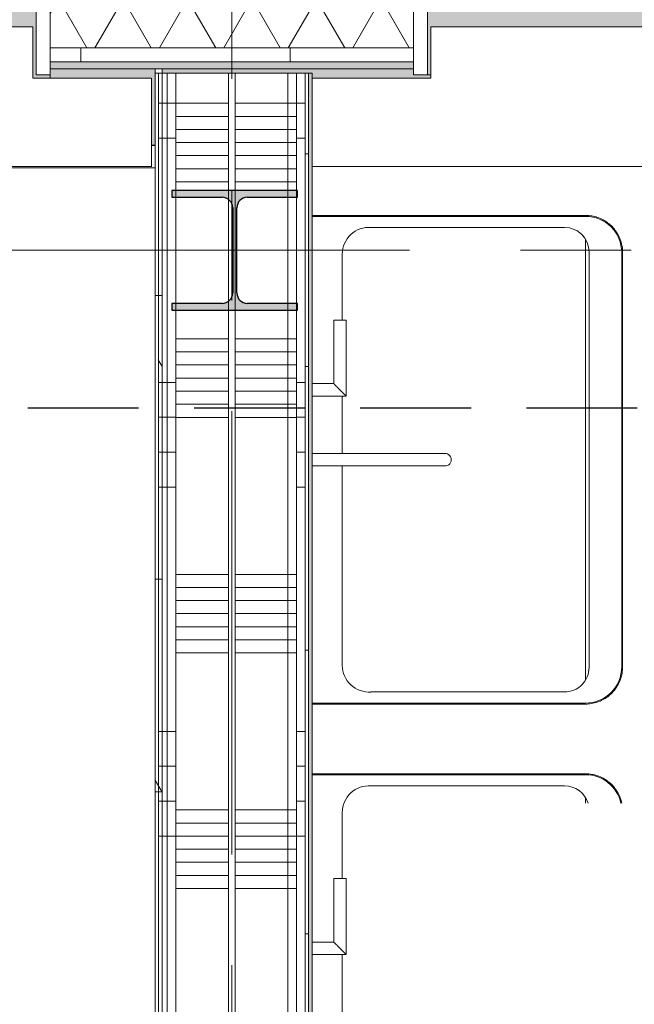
# Model space of a CAD drawing. Extents: x 2744 to 57639, y 3641 to 38820.
# Tile 81 of 179: x 31713 to 32593, y 34748 to 36159. Entities that reach past the tile are written whole.
import ezdxf

# ---------------------------------------------------------------- set-up
doc = ezdxf.new("R2010")
doc.units = 0
doc.header["$LTSCALE"] = 50
doc.linetypes.add('HIDDEN2', pattern=[4.7625, 3.175, -1.5875])
doc.linetypes.add('stramien', pattern=[22.225, 12.7, -3.175, 3.175, -3.175])
doc.layers.get('0').update_dxf_attribs({"linetype": 'CONTINUOUS'})
for name, color, linetype, lineweight in [('A-FLOR-OTLN', 8, 'CONTINUOUS', 18), ('A-GLAZ', 8, 'CONTINUOUS', 25), ('A-WALL-MBNI', 8, 'CONTINUOUS', 25), ('A-WALL-PATT', 8, 'CONTINUOUS', 50), ('I-WALL', 8, 'CONTINUOUS', 25), ('P-SANR-FIXT', 8, 'CONTINUOUS', 18), ('S-COLS', 8, 'CONTINUOUS', 18), ('S-GRID', 8, 'CONTINUOUS', 18)]:
    doc.layers.add(name, color=color, linetype=linetype, lineweight=lineweight)
pattern_1 = [(0, (0, 0), (406.4, 101.6), [33.528, -271.272, 33.528, -271.272, -1625.6]), (0, (0, 0), (406.4, 101.6), [-609.6, 33.528, -576.072, 33.528, -271.272, -711.2]), (0, (0, 0), (406.4, 101.6), [-1524, 33.528, -169.672, 33.528, -474.472]), (120, (152.4, 50.8), (-291.18818, 301.15272), [33.528, -271.272, 33.528, -271.272, -1625.6]), (120, (152.4, 50.8), (-291.18818, 301.15272), [-609.6, 33.528, -576.072, 33.528, -271.272, -711.2]), (120, (152.4, 50.8), (-291.18818, 301.15272), [-1524, 33.528, -169.672, 33.528, -474.472]), (240, (203.2, 254), (-115.21182, -402.75272), [33.528, -271.272, 33.528, -271.272, -1625.6]), (240, (203.2, 254), (-115.21182, -402.75272), [-609.6, 33.528, -576.072, 33.528, -271.272, -711.2]), (240, (203.2, 254), (-115.21182, -402.75272), [-1524, 33.528, -169.672, 33.528, -474.472])]
pattern_2 = [(0, (31906.6, 33138.7), (0, 500), []), (0, (31906.6, 33088.7), (0, 500), []), (0, (31906.6, 33038.7), (0, 500), []), (0, (31906.6, 32988.7), (0, 500), [])]
pattern_3 = [(0, (31906.6, 33338.7), (0, 337.5), []), (0, (31906.6, 33319.95), (0, 337.5), []), (0, (31906.6, 33301.2), (0, 337.5), []), (0, (31906.6, 33282.45), (0, 337.5), []), (0, (31906.6, 33263.7), (0, 337.5), []), (0, (31906.6, 33244.95), (0, 337.5), []), (0, (31906.6, 33226.2), (0, 337.5), [])]

# ---------------------------------------------------------------- blocks, each defined once
blk = doc.blocks.new('10844_ABT model nieuw_export 08-11-2012_rvt-1-Plotview 4e Verdieping - schaal 1 op 100')
at = {"layer": 'S-COLS', "lineweight": 5}
blk.add_hatch(color=256, dxfattribs=at).paths.add_polyline_path([(32110.8, 35742.7), (32110.8, 35752.2), (32038.8, 35752.2), (32028.2, 35756.6), (32023.8, 35767.2), (32023.8, 35889.2), (32028.2, 35899.8), (32038.8, 35904.2), (32110.8, 35904.2), (32110.8, 35913.7), (31930.8, 35913.7), (31930.8, 35904.2), (32005.3, 35903.2), (32013.4, 35899.8), (32017.8, 35889.2), (32017.8, 35767.2), (32013.4, 35756.6), (32002.8, 35752.2), (31930.8, 35752.2), (31930.8, 35742.7), (32005.3, 35742.7)], flags=0)
at = {"layer": 'S-COLS', "color": 0, "lineweight": 25}
for p, q in [((32110.8, 35913.7), (31930.8, 35913.7)), ((31930.8, 35913.7), (31930.8, 35904.2)), ((31930.8, 35904.2), (32002.8, 35904.2)), ((32038.8, 35904.2), (32110.8, 35904.2)), ((32110.8, 35904.2), (32110.8, 35913.7)), ((32017.8, 35889.2), (32017.8, 35767.2)), ((32023.8, 35767.2), (32023.8, 35889.2)), ((31930.8, 35752.2), (31930.8, 35742.7)), ((32002.8, 35752.2), (31930.8, 35752.2)), ((32110.8, 35752.2), (32038.8, 35752.2)), ((32110.8, 35742.7), (32110.8, 35752.2)), ((31930.8, 35742.7), (32110.8, 35742.7))]:
    blk.add_line(p, q, dxfattribs=at)
for centre, start, end in [((32002.8, 35889.2), 0, 90), ((32038.8, 35889.2), 90, 180), ((32002.8, 35767.2), 270, 0), ((32038.8, 35767.2), 180, 270)]:
    blk.add_arc(centre, 15, start, end, dxfattribs=at)
blk = doc.blocks.new('74_ka_Alape dubbele wastafel toiletgroepen - Type 1-5083492-Plotview 4e Verdieping - schaal 1 op 100')
at = {"layer": 'P-SANR-FIXT'}
for p, q in [((21.9, 499.9), (-571.9, 499.9)), ((-571.9, 498.6), (21.9, 498.6)), ((-572.5, 451.9), (22.5, 451.9)), ((-625, 446.8), (-625, 55)), ((-623.7, 55), (-623.7, 446.8)), ((40.7, 446.8), (-590.7, 446.8)), ((73.7, 446.8), (73.7, 55)), ((75, 55), (75, 446.8)), ((175, 446.8), (175, 55)), ((176.3, 55), (176.3, 446.8)), ((217.1, 446.8), (209.3, 446.8)), ((-607.8, 139.2), (-607.8, 416.6)), ((57.8, 416.6), (57.8, 139.2)), ((192.2, 139.2), (192.2, 416.6)), ((-284, 205), (-284, 55)), ((-266, 55), (-266, 205)), ((-366, 104), (-475, 104)), ((-475, 86), (-475, 104)), ((-366, 55), (-366, 104)), ((434, 104), (325, 104)), ((325, 86), (325, 104)), ((434, 55), (434, 104)), ((-475, 98.3), (-569.7, 98.3)), ((-475, 86), (-384, 86)), ((-384, 86), (-384, 55)), ((-283.7, 98.3), (-366, 98.3)), ((19.7, 98.3), (-266.3, 98.3)), ((325, 98.3), (230.3, 98.3)), ((325, 86), (416, 86)), ((416, 86), (416, 55)), ((516.3, 98.3), (434, 98.3))]:
    blk.add_line(p, q, dxfattribs=at)
at = {"layer": 'P-SANR-FIXT', "flags": 128}
for points in [[(-571.9, 499.9), (-574, 499.8), (-576.1, 499.7), (-578.2, 499.5), (-580.3, 499.2), (-582.4, 498.8), (-584.5, 498.4), (-586.6, 497.8), (-588.6, 497.2), (-590.6, 496.5), (-592.6, 495.7), (-594.5, 494.8), (-596.4, 493.9), (-598.3, 492.9), (-600.1, 491.8), (-601.9, 490.6), (-603.6, 489.4), (-605.3, 488.1), (-606.9, 486.7), (-608.5, 485.3), (-610, 483.8), (-611.4, 482.2), (-612.8, 480.6), (-614.1, 478.9), (-615.4, 477.2), (-616.6, 475.5), (-617.7, 473.6), (-618.7, 471.8), (-619.7, 469.9), (-620.6, 468), (-621.4, 466), (-622.1, 464), (-622.8, 462), (-623.3, 459.9), (-623.8, 457.9), (-624.2, 455.8), (-624.5, 453.7), (-624.8, 451.6), (-624.9, 449.4), (-625, 447.3), (-625, 446.8)], [(75, 446.8), (75, 448.9), (74.8, 451), (74.6, 453.1), (74.3, 455.2), (73.9, 457.3), (73.5, 459.4), (72.9, 461.5), (72.3, 463.5), (71.6, 465.5), (70.8, 467.5), (69.9, 469.4), (69, 471.3), (68, 473.2), (66.9, 475), (65.7, 476.8), (64.5, 478.5), (63.2, 480.2), (61.8, 481.8), (60.4, 483.4), (58.9, 484.9), (57.3, 486.3), (55.7, 487.7), (54, 489), (52.3, 490.3), (50.6, 491.5), (48.7, 492.6), (46.9, 493.6), (45, 494.6), (43.1, 495.5), (41.1, 496.3), (39.1, 497), (37.1, 497.7), (35, 498.2), (33, 498.7), (30.9, 499.1), (28.8, 499.4), (26.7, 499.7), (24.5, 499.8), (22.4, 499.9), (21.9, 499.9)], [(217.1, 498.7), (215.5, 498.4), (213.4, 497.8), (211.4, 497.2), (209.4, 496.5), (207.4, 495.7), (205.5, 494.8), (203.6, 493.9), (201.7, 492.9), (199.9, 491.8), (198.1, 490.6), (196.4, 489.4), (194.7, 488.1), (193.1, 486.7), (191.5, 485.3), (190, 483.8), (188.6, 482.2), (187.2, 480.6), (185.9, 478.9), (184.6, 477.2), (183.4, 475.5), (182.3, 473.6), (181.3, 471.8), (180.3, 469.9), (179.4, 468), (178.6, 466), (177.9, 464), (177.2, 462), (176.7, 459.9), (176.2, 457.9), (175.8, 455.8), (175.5, 453.7), (175.2, 451.6), (175.1, 449.4), (175, 447.3), (175, 446.8)], [(-284, 245.4), (-284, 245.4), (-284, 245.3), (-284, 245.1), (-284, 244.9), (-284, 244.6), (-284, 244.2), (-284, 243.8), (-284, 243.3), (-284, 242.8), (-284, 242.2), (-284, 241.5), (-284, 240.8), (-284, 240.1), (-284, 239.2), (-284, 238.3), (-284, 237.4), (-284, 236.4), (-284, 235.4), (-284, 234.3), (-284, 233.1), (-284, 232), (-284, 230.7), (-284, 229.5), (-284, 228.2), (-284, 226.8), (-284, 225.4), (-284, 224), (-284, 222.6), (-284, 221.1), (-284, 219.6), (-284, 218.1), (-284, 216.6), (-284, 215), (-284, 213.5), (-284, 211.9), (-284, 210.3), (-284, 208.7), (-284, 207.1), (-284, 205.4), (-284, 205)], [(-266, 205), (-266, 206.6), (-266, 208.2), (-266, 209.8), (-266, 211.4), (-266, 213), (-266, 214.6), (-266, 216.2), (-266, 217.7), (-266, 219.2), (-266, 220.7), (-266, 222.2), (-266, 223.7), (-266, 225.1), (-266, 226.5), (-266, 227.8), (-266, 229.1), (-266, 230.4), (-266, 231.6), (-266, 232.8), (-266, 234), (-266, 235.1), (-266, 236.1), (-266, 237.1), (-266, 238.1), (-266, 239), (-266, 239.8), (-266, 240.6), (-266, 241.4), (-266, 242), (-266, 242.6), (-266, 243.2), (-266, 243.7), (-266, 244.1), (-266, 244.5), (-266, 244.8), (-266, 245), (-266, 245.2), (-266, 245.3), (-266, 245.4), (-266, 245.4)]]:
    blk.add_lwpolyline(points, dxfattribs=at)
at = {"layer": 'P-SANR-FIXT'}
for centre, radius, start, end in [((-571.9, 446.8), 51.8, 90, 180), ((21.9, 446.8), 51.8, 0.0257, 90), ((228.1, 446.8), 51.8, 102.3428, 180), ((-572.5, 416.6), 35.3, 90, 180), ((22.5, 416.6), 35.3, 360, 90), ((-572.5, 416.6), 35.3, 129.1705, 135.4965), ((22.5, 416.6), 35.3, 44.5035, 50.8295), ((227.5, 416.6), 35.3, 107.2321, 180), ((227.5, 416.6), 35.3, 129.1705, 135.4965), ((-572.5, 416.6), 35.3, 144.41, 150.3313), ((22.5, 416.6), 35.3, 29.6687, 35.59), ((227.5, 416.6), 35.3, 144.41, 150.3313), ((-275, 245.4), 9, 90, 195), ((-275, 245.4), 9, 345, 90), ((-569.3, 136.9), 38.6, 176.5458, 269.4542), ((19.3, 136.9), 38.6, 270.5458, 3.4542), ((230.7, 136.9), 38.6, 176.5458, 269.4542)]:
    blk.add_arc(centre, radius, start, end, dxfattribs=at)
for points in [[(-366, 104), (-366, 104), (-366.2, 103.8), (-366.7, 103.3), (-367.2, 102.8), (-367.7, 102.3), (-368.2, 101.8), (-368.8, 101.2), (-369.5, 100.5), (-370.3, 99.7), (-371, 99), (-371.6, 98.4), (-372.1, 97.9), (-372.7, 97.3), (-373.2, 96.8), (-373.8, 96.2), (-374.4, 95.6), (-375, 95), (-375.6, 94.4), (-376.2, 93.8), (-376.8, 93.2), (-377.3, 92.7), (-377.9, 92.1), (-378.4, 91.6), (-379, 91), (-379.5, 90.5), (-380, 90), (-380.6, 89.4), (-381.2, 88.8), (-381.8, 88.2), (-382.3, 87.7), (-382.8, 87.2), (-383.3, 86.7), (-383.8, 86.2), (-384, 86), (-384, 86)], [(434, 104), (434, 104), (433.8, 103.8), (433.3, 103.3), (432.8, 102.8), (432.3, 102.3), (431.8, 101.8), (431.2, 101.2), (430.5, 100.5), (429.7, 99.7), (429, 99), (428.4, 98.4), (427.9, 97.9), (427.3, 97.3), (426.8, 96.8), (426.2, 96.2), (425.6, 95.6), (425, 95), (424.4, 94.4), (423.8, 93.8), (423.2, 93.2), (422.7, 92.7), (422.1, 92.1), (421.6, 91.6), (421, 91), (420.5, 90.5), (420, 90), (419.4, 89.4), (418.8, 88.8), (418.2, 88.2), (417.7, 87.7), (417.2, 87.2), (416.7, 86.7), (416.2, 86.2), (416, 86), (416, 86)]]:
    blk.add_open_spline(points, degree=3, knots=[0, 0, 0, 0, 0.083333, 0.125, 0.166667, 0.208333, 0.229167, 0.25, 0.291667, 0.333333, 0.354167, 0.375, 0.395833, 0.416667, 0.4375, 0.458333, 0.479167, 0.5, 0.520833, 0.541667, 0.5625, 0.583333, 0.604167, 0.625, 0.645833, 0.666667, 0.6875, 0.708333, 0.75, 0.770833, 0.791667, 0.833333, 0.875, 0.916667, 1, 1, 1, 1], dxfattribs=at)
blk = doc.blocks.new('31_KA_Houten kozijn metselwerkgevel met draaiend deel verdieping - 31_KA_Houten kozijn metselwerkgevel met draaiend deel verdieping-V106-Plotview 4e Verdieping - schaal 1 op 100')
at = {"layer": 'A-GLAZ'}
blk.add_hatch(color=256, dxfattribs=at).paths.add_polyline_path([(631.5, -328.5), (656.5, -328.5), (656.5, -323.5), (636.5, -323.5), (636.5, -150), (607, -150), (607, -166), (143, -166), (143, -150), (-636.5, -150), (-636.5, -323.5), (-656.5, -323.5), (-656.5, -328.5), (-631.5, -328.5), (-631.5, -255), (631.5, -255), (631.5, -323.5)], flags=0)
at = {"layer": 'A-GLAZ', "lineweight": 18}
for p, q in [((636.5, -323.5), (636.5, -150)), ((656.5, -150), (656.5, -323.5)), ((656.5, -323.5), (636.5, -323.5)), ((656.5, -323.5), (656.5, -328.5))]:
    blk.add_line(p, q, dxfattribs=at)
blk = doc.blocks.new('31_KA_Houten kozijn metselwerkgevel toiletgroep verdieping - 31_KA_Houten kozijn metselwerkgevel toiletgroep verdieping-V144-Plotview 4e Verdieping - schaal 1 op 100')
at = {"layer": 'A-GLAZ', "lineweight": 18}
h = blk.add_hatch(dxfattribs=at)
h.set_pattern_fill('FP_380', color=256, style=0, pattern_type=2)
h.set_pattern_definition([(45, (-32933.26, -36403.2), (-212.132, 212.132), [])])
h.paths.add_polyline_path([(-636.5, -323.5), (-636.5, -150), (-656.5, -150), (-656.5, -323.5)], flags=0)
h.paths.add_polyline_path([(656.5, -323.5), (656.5, -150), (636.5, -150), (636.5, -323.5), (651.9, -323.5)], flags=0)
at = {"layer": 'A-GLAZ'}
blk.add_hatch(color=256, dxfattribs=at).paths.add_polyline_path([(-631.5, -323.5), (-631.5, -255), (631.5, -255), (631.5, -323.5), (636.5, -323.5), (636.5, -150), (-636.5, -150), (-636.5, -323.5)], flags=0)
at = {"layer": 'A-GLAZ', "lineweight": 18}
for p, q in [((-656.5, -323.5), (-656.5, -150)), ((-636.5, -150), (-636.5, -323.5)), ((-636.5, -323.5), (-656.5, -323.5)), ((-631.5, -323.5), (-636.5, -323.5))]:
    blk.add_line(p, q, dxfattribs=at)
blk = doc.blocks.new('28_KA_Prefab betonnen borstwering vierde verdieping - 28_KA_Prefab betonnen borstwering vierde verdieping-10080192-Plotview 4e Verdieping - schaal 1 op 100')
at = {"layer": 'A-WALL-PATT', "lineweight": 25}
h = blk.add_hatch(color=256, dxfattribs=at)
h.paths.add_polyline_path([(54283.1, 17595.2), (54296.6, 17595.2), (54296.6, 17755.4), (54283.1, 17755.4), (54283.1, 17600.2), (54186.6, 17600.2), (54186.6, 17595.2)], flags=0)
h.paths.add_polyline_path([(54436.6, 19068.4), (54436.6, 19068.4), (54296.6, 19068.4), (54296.6, 19588), (54283.1, 19588), (54283.1, 19068.4), (54416.2, 19068.4)], flags=0)
h.paths.add_polyline_path([(54186.6, 19158.2), (54212.4, 19158.2), (54212.4, 19498.5), (54186.6, 19498.5), (54186.6, 19493.2), (54196.6, 19493.2), (54196.6, 19163.2), (54186.6, 19163.2)], flags=0)
h.paths.add_polyline_path([(54306.6, 20901), (54296.6, 20901.7), (54296.6, 21421.4), (54283.1, 21421.4), (54283.1, 20901), (54296.6, 20901)], flags=0)
h.paths.add_polyline_path([(54196.6, 20991.2), (54212.4, 20991.2), (54212.4, 21331.5), (54186.6, 21331.5), (54186.6, 21326.5), (54196.6, 21326.5), (54196.6, 20996.5), (54186.6, 20996.5), (54186.6, 20991.2)], flags=0)
h.paths.add_polyline_path([(54296.6, 22734.4), (54296.6, 22735), (54296.6, 23254.7), (54283.1, 23254.7), (54283.1, 22734.4), (54288.1, 22734.4)], flags=0)
h.paths.add_polyline_path([(54212.4, 22824.9), (54212.4, 23165.2), (54186.6, 23165.2), (54186.6, 23159.9), (54196.6, 23159.9), (54196.6, 22829.9), (54186.6, 22829.9), (54186.6, 22824.9), (54196.6, 22824.9)], flags=0)
h.paths.add_polyline_path([(54306.6, 24567.7), (54296.6, 24568.4), (54296.6, 25088), (54283.1, 25088), (54283.1, 24567.7), (54306.6, 24567.7)], flags=0)
h.paths.add_polyline_path([(54186.6, 24658.2), (54212.4, 24658.2), (54212.4, 24998.5), (54186.6, 24998.5), (54186.6, 24993.2), (54196.6, 24993.2), (54196.6, 24663.2), (54186.6, 24663.2)], flags=0)
h.paths.add_polyline_path([(54316.7, 26401), (54296.6, 26401.7), (54296.6, 26921.4), (54283.1, 26921.4), (54283.1, 26709.2), (54296.1, 26709.2), (54296.1, 26614.2), (54283.1, 26614.2), (54283.1, 26401), (54306.6, 26401)], flags=0)
h.paths.add_polyline_path([(54196.6, 26491.5), (54212.4, 26491.5), (54212.4, 26614.2), (54196.6, 26614.2), (54196.6, 26496.5), (54186.6, 26496.5), (54186.6, 26491.5)], flags=0)
h.paths.add_polyline_path([(54196.6, 26709.2), (54212.4, 26709.2), (54212.4, 26831.9), (54186.6, 26831.9), (54186.6, 26826.5), (54196.6, 26826.5), (54196.6, 26761.5)], flags=0)
h.paths.add_polyline_path([(54306.6, 28234.4), (54296.6, 28235), (54296.6, 28447.4), (54283.1, 28447.4), (54283.1, 28234.4), (54296.6, 28234.4)], flags=0)
h.paths.add_polyline_path([(54212.4, 28324.9), (54212.4, 28447.4), (54196.6, 28447.4), (54196.6, 28329.9), (54186.6, 28329.9), (54186.6, 28324.9), (54196.6, 28324.9)], flags=0)
h.paths.add_polyline_path([(54196.6, 28542.4), (54212.4, 28542.4), (54212.4, 28665.2), (54186.6, 28665.2), (54186.6, 28659.9), (54196.6, 28659.9), (54196.6, 28594.9)], flags=0)
h.paths.add_polyline_path([(54287.6, 28542.4), (54296.6, 28542.4), (54296.6, 28754.7), (54283.1, 28754.7), (54283.1, 28542.4)], flags=0)
h.paths.add_polyline_path([(54288.1, 30067.7), (54296.6, 30068.4), (54296.6, 30280.7), (54283.1, 30280.7), (54283.1, 30067.7)], flags=0)
h.paths.add_polyline_path([(54191.6, 30158.2), (54212.4, 30158.2), (54212.4, 30280.7), (54196.6, 30280.7), (54196.6, 30163.2), (54186.6, 30163.2), (54186.6, 30158.2)], flags=0)
h.paths.add_polyline_path([(54196.6, 30375.7), (54212.4, 30375.7), (54212.4, 30498.5), (54186.6, 30498.5), (54186.6, 30493.2), (54196.6, 30493.2), (54196.6, 30414.7)], flags=0)
h.paths.add_polyline_path([(54283.1, 30375.7), (54296.6, 30375.7), (54296.6, 30588), (54283.1, 30588), (54283.1, 30414.7)], flags=0)
h.paths.add_polyline_path([(54296.6, 31901), (54296.6, 31901.7), (54296.6, 32421.4), (54283.1, 32421.4), (54283.1, 31901), (54288.1, 31901)], flags=0)
h.paths.add_polyline_path([(54186.6, 31991.5), (54212.4, 31991.5), (54212.4, 32331.9), (54186.6, 32331.9), (54186.6, 32326.5), (54196.6, 32326.5), (54196.6, 31996.5), (54186.6, 31996.5)], flags=0)
h.paths.add_polyline_path([(54283.1, 33734.4), (54296.6, 33735), (54296.6, 34255.4), (54283.1, 34255.4), (54283.1, 33735)], flags=0)
h.paths.add_polyline_path([(54186.6, 33824.9), (54212.4, 33824.9), (54212.4, 34165.2), (54186.6, 34165.2), (54186.6, 34159.9), (54196.6, 34159.9), (54196.6, 33829.9), (54186.6, 33829.9)], flags=0)
h.paths.add_polyline_path([(54288.1, 35568.4), (54296.6, 35568.4), (54296.6, 36088.2), (53756.4, 36088.2), (53756.4, 36074.7), (54016.5, 36074.7), (54016.5, 35998.5), (53865.8, 35998.5), (53865.8, 35978.2), (53876.6, 35978.2), (53876.6, 35993.2), (54196.6, 35993.2), (54196.6, 35663.2), (54186.6, 35663.2), (54186.6, 35658.2), (54207.4, 35658.2), (54207.4, 35827.9), (54283.1, 35827.9), (54283.1, 35568.4)], flags=0)
h.paths.add_polyline_path([(52043.3, 35978.2), (52043.3, 35993.2), (52354.1, 35993.2), (52353.3, 35998.5), (52012.4, 35998.5), (52012.4, 35978.2)], flags=0)
h.paths.add_polyline_path([(50179.1, 35978.2), (50189.9, 35978.2), (50189.9, 35993.2), (50509.9, 35993.2), (50509.9, 35978.2), (50520.7, 35978.2), (50520.7, 35998.5), (50179.1, 35998.5), (50179.1, 35983.2)], flags=0)
h.paths.add_polyline_path([(48676.6, 35978.2), (48687.4, 35978.2), (48687.4, 35998.5), (48345.8, 35998.5), (48345.8, 35978.2), (48356.6, 35978.2), (48356.6, 35993.2), (48676.6, 35993.2), (48676.6, 35983.2)], flags=0)
h.paths.add_polyline_path([(46854.1, 35978.2), (46854.1, 35998.5), (46730.8, 35998.5), (46730.8, 35993.5), (46635.8, 35993.5), (46635.8, 35998.5), (46512.4, 35998.5), (46512.4, 35978.2), (46523.3, 35978.2), (46523.3, 35993.2), (46843.3, 35993.2), (46843.3, 35978.2)], flags=0)
h.paths.add_polyline_path([(45020.4, 35978.2), (45020.4, 35998.5), (44678.8, 35998.5), (44678.8, 35978.2), (44689.9, 35978.2), (44689.9, 35993.2), (45009.9, 35993.2), (45009.9, 35978.2)], flags=0)
h.paths.add_polyline_path([(42845.8, 35978.2), (42856.6, 35978.2), (42856.6, 35993.2), (43176.6, 35993.2), (43176.6, 35978.2), (43187.4, 35978.2), (43187.4, 35998.5), (42845.8, 35998.5), (42845.8, 35983.2)], flags=0)
h.paths.add_polyline_path([(41073.3, 35978.2), (41073.3, 36082.2), (41293.3, 36081.4), (41293.3, 35978.2), (41298.3, 35978.2), (41298.3, 36074.7), (41443.4, 36074.7), (41443.4, 36088.2), (40923.1, 36088.2), (40923.1, 36079.7), (40898.1, 36079.7), (40898.1, 36074.7), (41068.1, 36074.7), (41068.1, 35978.2)], flags=0)
h.paths.add_polyline_path([(39509.9, 35978.2), (39520.7, 35978.2), (39520.7, 35998.5), (39179.1, 35998.5), (39179.1, 35978.2), (39189.9, 35978.2), (39189.9, 35993.2), (39509.9, 35993.2), (39509.9, 35983.2)], flags=0)
h.paths.add_polyline_path([(37676.6, 35978.2), (37687.4, 35978.2), (37687.4, 35998.5), (37345.8, 35998.5), (37345.8, 35978.2), (37356.6, 35978.2), (37356.6, 35993.2), (37676.6, 35993.2), (37676.6, 35983.2)], flags=0)
h.paths.add_polyline_path([(35843.3, 35978.2), (35854.1, 35978.2), (35854.1, 35998.5), (35512.4, 35998.5), (35512.4, 35978.2), (35523.3, 35978.2), (35523.3, 35993.2), (35843.3, 35993.2), (35843.3, 35983.2)], flags=0)
h.paths.add_polyline_path([(33679.1, 35978.2), (33689.9, 35978.2), (33689.9, 35993.2), (34009.9, 35993.2), (34009.9, 35978.2), (34020.7, 35978.2), (34020.7, 35998.5), (33679.1, 35998.5), (33679.1, 35983.2)], flags=0)
h.paths.add_polyline_path([(31901.4, 35978.2), (31906.6, 35978.2), (31906.6, 36088.2), (31756.4, 36088.2), (31756.4, 36074.7), (31901.4, 36074.7)], flags=0)
h.paths.add_polyline_path([(30343.3, 35978.2), (30354.1, 35978.2), (30354.1, 35998.5), (30230.8, 35998.5), (30230.8, 35993.5), (30135.8, 35993.5), (30135.8, 35998.5), (30012.4, 35998.5), (30012.4, 35978.2), (30023.3, 35978.2), (30023.3, 35993.2), (30343.3, 35993.2), (30343.3, 35983.2)], flags=0)
h.paths.add_polyline_path([(28179.1, 35978.2), (28189.9, 35978.2), (28189.9, 35993.2), (28509.9, 35993.2), (28509.9, 35978.2), (28520.7, 35978.2), (28520.7, 35998.5), (28402.4, 35998.5), (28402.4, 35993.5), (28307.4, 35993.5), (28307.4, 35998.5), (28179.1, 35998.5), (28179.1, 35983.2)], flags=0)
h.paths.add_polyline_path([(26356.6, 35978.2), (26356.6, 35993.2), (26676.6, 35993.2), (26676.6, 35978.2), (26687.4, 35978.2), (26687.4, 35998.5), (26345.8, 35998.5), (26345.8, 35978.2)], flags=0)
h.paths.add_polyline_path([(24512.4, 35978.2), (24523.3, 35978.2), (24523.3, 35993.2), (24843.3, 35993.2), (24843.3, 35978.2), (24854.1, 35978.2), (24854.1, 35998.5), (24512.4, 35998.5), (24512.4, 35983.2)], flags=0)
h.paths.add_polyline_path([(22949.6, 35978.2), (22964.9, 35978.2), (22964.9, 36074.7), (23046.6, 36074.7), (23046.6, 36088.2), (22956.6, 36088.2), (22956.6, 36228.2), (22949.6, 36228.2), (22949.6, 36074.7)], flags=0)
h.paths.add_polyline_path([(50331.6, 36074.7), (50610.1, 36074.7), (50610.1, 36088.2), (50089.8, 36088.2), (50089.8, 36074.7), (50179.1, 36074.7)], flags=0)
h.paths.add_polyline_path([(48687.4, 36074.7), (48776.8, 36074.7), (48776.8, 36088.2), (48256.4, 36088.2), (48256.4, 36074.7), (48435.8, 36074.7)], flags=0)
h.paths.add_polyline_path([(51923.1, 36074.7), (52443.4, 36074.7), (52443.4, 36088.2), (51923.1, 36088.2), (51923.1, 36079.7)], flags=0)
h.paths.add_polyline_path([(46539.9, 36074.7), (46635.8, 36074.7), (46635.8, 36082.2), (46730.8, 36082.2), (46730.8, 36074.7), (46943.4, 36074.7), (46943.4, 36088.2), (46423.1, 36088.2), (46423.1, 36074.7), (46512.4, 36074.7)], flags=0)
h.paths.add_polyline_path([(43064.3, 36074.7), (43276.8, 36074.7), (43276.8, 36088.2), (42756.4, 36088.2), (42756.4, 36074.7), (42845.8, 36074.7)], flags=0)
h.paths.add_polyline_path([(44678.8, 36074.7), (45110.1, 36074.7), (45110.1, 36088.2), (44589.8, 36088.2), (44589.8, 36074.7), (44644.1, 36074.7)], flags=0)
h.paths.add_polyline_path([(37796.8, 36074.7), (37801.8, 36074.7), (37801.8, 36079.7), (37776.8, 36079.7), (37776.8, 36088.2), (37256.4, 36088.2), (37256.4, 36079.7), (37231.4, 36079.7), (37231.4, 36074.7), (37776.8, 36074.7)], flags=0)
h.paths.add_polyline_path([(39520.7, 36074.7), (39635.1, 36074.7), (39635.1, 36079.7), (39610.1, 36079.7), (39610.1, 36088.2), (39089.8, 36088.2), (39089.8, 36079.7), (39064.8, 36079.7), (39064.8, 36074.7), (39272.6, 36074.7)], flags=0)
h.paths.add_polyline_path([(35403.1, 36074.7), (35968.4, 36074.7), (35968.4, 36079.7), (35943.4, 36079.7), (35943.4, 36088.2), (35423.1, 36088.2), (35423.1, 36079.7), (35398.1, 36079.7), (35398.1, 36074.7)], flags=0)
h.paths.add_polyline_path([(28089.8, 36074.7), (28307.4, 36074.7), (28307.4, 36082.2), (28402.4, 36082.2), (28402.4, 36074.7), (28610.1, 36074.7), (28610.1, 36088.2), (28089.8, 36088.2), (28089.8, 36079.7)], flags=0)
h.paths.add_polyline_path([(30354.1, 36074.7), (30443.4, 36074.7), (30443.4, 36088.2), (29923.1, 36088.2), (29923.1, 36074.7), (30135.8, 36074.7), (30135.8, 36082.2), (30230.8, 36082.2), (30230.8, 36074.7)], flags=0)
h.paths.add_polyline_path([(34135.1, 36074.7), (34135.1, 36079.7), (34110.1, 36079.7), (34110.1, 36088.2), (33589.8, 36088.2), (33589.8, 36079.7), (33564.8, 36079.7), (33564.8, 36074.7), (34130.7, 36074.7)], flags=0)
h.paths.add_polyline_path([(26687.4, 36074.7), (26776.8, 36074.7), (26776.8, 36088.2), (26256.4, 36088.2), (26256.4, 36074.7), (26633.8, 36074.7)], flags=0)
h.paths.add_polyline_path([(32131.6, 36074.7), (32301.8, 36074.7), (32301.8, 36079.7), (32276.8, 36079.7), (32276.8, 36088.2), (31916.6, 36088.2), (31916.6, 36082.2), (32131.6, 36082.2), (32131.6, 36079.7)], flags=0)
h.paths.add_polyline_path([(24738, 36074.7), (24943.4, 36074.7), (24943.4, 36088.2), (24423.1, 36088.2), (24423.1, 36074.7), (24512.4, 36074.7)], flags=0)
h.paths.add_polyline_path([(23056.6, 36074.7), (23110.1, 36074.7), (23110.1, 36088.2), (23056.6, 36088.2), (23056.6, 36079.7)], flags=0)
at = {"layer": 'A-WALL-MBNI'}
blk.add_line((31906.6, 35978.2), (31901.4, 35978.2), dxfattribs=at)
blk = doc.blocks.new('vensterbank tweede verdieping3 - vensterbank tweede verdieping-12052795-Plotview 4e Verdieping - schaal 1 op 100')
at = {"layer": 'A-GLAZ', "lineweight": 18}
for p, q in [((31731.4, 36148.2), (30468.4, 36148.2)), ((31731.4, 36074.7), (31731.4, 36148.2)), ((33564.8, 36148.2), (32301.8, 36148.2)), ((32301.8, 36148.2), (32301.8, 36074.7)), ((31901.4, 36074.7), (31731.4, 36074.7)), ((31901.4, 35948.2), (31901.4, 36074.7)), ((32301.8, 36074.7), (32131.6, 36074.7)), ((30354.1, 35948.2), (31901.4, 35948.2)), ((32131.6, 35948.2), (33679.1, 35948.2))]:
    blk.add_line(p, q, dxfattribs=at)
blk = doc.blocks.new('Onderlegger 4e verdieping')
at = {"layer": 'A-WALL-PATT', "lineweight": 18}
h = blk.add_hatch(dxfattribs=at)
h.set_pattern_fill('FP_407', color=256, angle=-300, style=0, pattern_type=2)
h.set_pattern_definition([(240, (38696.6, 36188.2), (46.18203, -80.01037), []), (300, (38604.2, 36188.2), (92.38203, -0.01037), [])])
h.paths.add_polyline_path([(54326.6, 36118.2), (54436.6, 36118.2), (54436.6, 36228.2), (53756.4, 36228.2), (53756.4, 36118.2), (54123.2, 36118.2)], flags=0)
h.paths.add_polyline_path([(52443.4, 36118.2), (52443.4, 36228.2), (51923.1, 36228.2), (51923.1, 36118.2), (52227.4, 36118.2)], flags=0)
h.paths.add_polyline_path([(50089.8, 36118.2), (50610.1, 36118.2), (50610.1, 36228.2), (50089.8, 36228.2), (50089.8, 36130.3)], flags=0)
h.paths.add_polyline_path([(48776.8, 36118.2), (48776.8, 36228.2), (48256.4, 36228.2), (48256.4, 36118.2), (48751.7, 36118.2)], flags=0)
h.paths.add_polyline_path([(46943.4, 36118.2), (46943.4, 36228.2), (46423.1, 36228.2), (46423.1, 36118.2), (46855.9, 36118.2)], flags=0)
h.paths.add_polyline_path([(44960.1, 36118.2), (45110.1, 36118.2), (45110.1, 36228.2), (44589.8, 36228.2), (44589.8, 36118.2), (44644.1, 36118.2)], flags=0)
h.paths.add_polyline_path([(43276.8, 36118.2), (43276.8, 36228.2), (42756.4, 36228.2), (42756.4, 36118.2), (43064.3, 36118.2)], flags=0)
h.paths.add_polyline_path([(41443.4, 36118.2), (41443.4, 36228.2), (40923.1, 36228.2), (40923.1, 36118.2), (41168.4, 36118.2)], flags=0)
h.paths.add_polyline_path([(39610.1, 36118.2), (39610.1, 36228.2), (39089.8, 36228.2), (39089.8, 36118.2), (39588.6, 36118.2)], flags=0)
h.paths.add_polyline_path([(37776.8, 36118.2), (37776.8, 36228.2), (37256.4, 36228.2), (37256.4, 36118.2), (37692.8, 36118.2)], flags=0)
h.paths.add_polyline_path([(35943.4, 36118.2), (35943.4, 36228.2), (35423.1, 36228.2), (35423.1, 36118.2), (35796.9, 36118.2)], flags=0)
h.paths.add_polyline_path([(34110.1, 36118.2), (34110.1, 36228.2), (33589.8, 36228.2), (33589.8, 36118.2), (33901.1, 36118.2)], flags=0)
h.paths.add_polyline_path([(32276.8, 36118.2), (32276.8, 36228.2), (31756.4, 36228.2), (31756.4, 36118.2), (32005.3, 36118.2)], flags=0)
h.paths.add_polyline_path([(30443.4, 36118.2), (30443.4, 36228.2), (29923.1, 36228.2), (29923.1, 36118.2), (30425.4, 36118.2)], flags=0)
h.paths.add_polyline_path([(28529.6, 36118.2), (28610.1, 36118.2), (28610.1, 36228.2), (28089.8, 36228.2), (28089.8, 36118.2), (28213.6, 36118.2)], flags=0)
h.paths.add_polyline_path([(26776.8, 36118.2), (26776.8, 36228.2), (26256.4, 36228.2), (26256.4, 36118.2), (26633.8, 36118.2)], flags=0)
h.paths.add_polyline_path([(24943.4, 36118.2), (24943.4, 36228.2), (24423.1, 36228.2), (24423.1, 36118.2), (24738, 36118.2)], flags=0)
h.paths.add_polyline_path([(23110.1, 36118.2), (23110.1, 36228.2), (22956.6, 36228.2), (22956.6, 36118.2)], flags=0)
h = blk.add_hatch(dxfattribs=at)
h.set_pattern_fill('FP_408', color=256, style=0, pattern_type=2)
h.set_pattern_definition([(90, (0, 0), (-300, 2e-14), [])])
h.paths.add_polyline_path([(54326.6, 36098.2), (54326.6, 36118.2), (53756.4, 36118.2), (53756.4, 36098.2), (54306.6, 36098.2)], flags=0)
h.paths.add_polyline_path([(51923.1, 36098.2), (52443.4, 36098.2), (52443.4, 36118.2), (51923.1, 36118.2)], flags=0)
h.paths.add_polyline_path([(50331.6, 36098.2), (50610.1, 36098.2), (50610.1, 36118.2), (50089.8, 36118.2), (50089.8, 36098.2)], flags=0)
h.paths.add_polyline_path([(48751.7, 36098.2), (48776.8, 36098.2), (48776.8, 36118.2), (48256.4, 36118.2), (48256.4, 36098.2), (48435.8, 36098.2)], flags=0)
h.paths.add_polyline_path([(46855.9, 36098.2), (46943.4, 36098.2), (46943.4, 36118.2), (46423.1, 36118.2), (46423.1, 36098.2), (46539.9, 36098.2)], flags=0)
h.paths.add_polyline_path([(44589.8, 36098.2), (45110.1, 36098.2), (45110.1, 36118.2), (44589.8, 36118.2)], flags=0)
h.paths.add_polyline_path([(43276.8, 36098.2), (43276.8, 36118.2), (42756.4, 36118.2), (42756.4, 36098.2), (43064.3, 36098.2)], flags=0)
h.paths.add_polyline_path([(41168.4, 36098.2), (41443.4, 36098.2), (41443.4, 36118.2), (40923.1, 36118.2), (40923.1, 36098.2)], flags=0)
h.paths.add_polyline_path([(39272.6, 36098.2), (39610.1, 36098.2), (39610.1, 36118.2), (39089.8, 36118.2), (39089.8, 36098.2)], flags=0)
h.paths.add_polyline_path([(37376.8, 36098.2), (37776.8, 36098.2), (37776.8, 36118.2), (37256.4, 36118.2), (37256.4, 36098.2)], flags=0)
h.paths.add_polyline_path([(35943.4, 36098.2), (35943.4, 36118.2), (35423.1, 36118.2), (35423.1, 36098.2), (35796.9, 36098.2)], flags=0)
h.paths.add_polyline_path([(33589.8, 36098.2), (34110.1, 36098.2), (34110.1, 36118.2), (33589.8, 36118.2)], flags=0)
h.paths.add_polyline_path([(31756.4, 36098.2), (32276.8, 36098.2), (32276.8, 36118.2), (31756.4, 36118.2)], flags=0)
h.paths.add_polyline_path([(30443.4, 36098.2), (30443.4, 36118.2), (29923.1, 36118.2), (29923.1, 36098.2), (30425.4, 36098.2)], flags=0)
h.paths.add_polyline_path([(28610.1, 36098.2), (28610.1, 36118.2), (28089.8, 36118.2), (28089.8, 36098.2), (28529.6, 36098.2)], flags=0)
h.paths.add_polyline_path([(26633.8, 36098.2), (26776.8, 36098.2), (26776.8, 36118.2), (26256.4, 36118.2), (26256.4, 36098.2), (26317.8, 36098.2)], flags=0)
h.paths.add_polyline_path([(24738, 36098.2), (24943.4, 36098.2), (24943.4, 36118.2), (24423.1, 36118.2), (24423.1, 36098.2)], flags=0)
h.paths.add_polyline_path([(23110.1, 36098.2), (23110.1, 36118.2), (22956.6, 36118.2), (22956.6, 36098.2)], flags=0)
h = blk.add_hatch(dxfattribs=at)
h.set_pattern_fill('FP_9', color=256, style=0, pattern_type=2)
h.set_pattern_definition(pattern_1)
h.paths.add_polyline_path([(54296.6, 36088.2), (54306.6, 36088.2), (54306.6, 36098.2), (53756.4, 36098.2), (53756.4, 36088.2), (54123.2, 36088.2)], flags=0)
h.paths.add_polyline_path([(52227.4, 36088.2), (52443.4, 36088.2), (52443.4, 36098.2), (51923.1, 36098.2), (51923.1, 36088.2)], flags=0)
h.paths.add_polyline_path([(50331.6, 36088.2), (50610.1, 36088.2), (50610.1, 36098.2), (50089.8, 36098.2), (50089.8, 36088.2)], flags=0)
h.paths.add_polyline_path([(48776.8, 36088.2), (48776.8, 36098.2), (48256.4, 36098.2), (48256.4, 36088.2), (48751.7, 36088.2)], flags=0)
h.paths.add_polyline_path([(46539.9, 36088.2), (46943.4, 36088.2), (46943.4, 36098.2), (46423.1, 36098.2), (46423.1, 36088.2)], flags=0)
h.paths.add_polyline_path([(44960.1, 36088.2), (45110.1, 36088.2), (45110.1, 36098.2), (44589.8, 36098.2), (44589.8, 36088.2), (44644.1, 36088.2)], flags=0)
h.paths.add_polyline_path([(43276.8, 36088.2), (43276.8, 36098.2), (42756.4, 36098.2), (42756.4, 36088.2), (43064.3, 36088.2)], flags=0)
h.paths.add_polyline_path([(40923.1, 36088.2), (41443.4, 36088.2), (41443.4, 36098.2), (40923.1, 36098.2)], flags=0)
h.paths.add_polyline_path([(39588.6, 36088.2), (39610.1, 36088.2), (39610.1, 36098.2), (39089.8, 36098.2), (39089.8, 36088.2), (39272.6, 36088.2)], flags=0)
h.paths.add_polyline_path([(37776.8, 36088.2), (37776.8, 36098.2), (37256.4, 36098.2), (37256.4, 36088.2), (37692.8, 36088.2)], flags=0)
h.paths.add_polyline_path([(35943.4, 36088.2), (35943.4, 36098.2), (35423.1, 36098.2), (35423.1, 36088.2), (35796.9, 36088.2)], flags=0)
h.paths.add_polyline_path([(33901.1, 36088.2), (34110.1, 36088.2), (34110.1, 36098.2), (33589.8, 36098.2), (33589.8, 36088.2)], flags=0)
h.paths.add_polyline_path([(32005.3, 36088.2), (32276.8, 36088.2), (32276.8, 36098.2), (31756.4, 36098.2), (31756.4, 36088.2)], flags=0)
h.paths.add_polyline_path([(30425.4, 36088.2), (30443.4, 36088.2), (30443.4, 36098.2), (29923.1, 36098.2), (29923.1, 36088.2), (30109.5, 36088.2)], flags=0)
h.paths.add_polyline_path([(28089.8, 36088.2), (28610.1, 36088.2), (28610.1, 36098.2), (28089.8, 36098.2)], flags=0)
h.paths.add_polyline_path([(26776.8, 36088.2), (26776.8, 36098.2), (26256.4, 36098.2), (26256.4, 36088.2), (26633.8, 36088.2)], flags=0)
h.paths.add_polyline_path([(24423.1, 36088.2), (24943.4, 36088.2), (24943.4, 36098.2), (24423.1, 36098.2)], flags=0)
h.paths.add_polyline_path([(22956.6, 36088.2), (23110.1, 36088.2), (23110.1, 36098.2), (22956.6, 36098.2)], flags=0)
h = blk.add_hatch(dxfattribs=at)
h.set_pattern_fill('FP_9', color=256, style=0, pattern_type=2)
h.set_pattern_definition(pattern_1)
h.paths.add_polyline_path([(31906.6, 30615.2), (31916.6, 30615.2), (31916.6, 36088.2), (31906.6, 36088.2), (31906.6, 30634.5)], flags=0)
h = blk.add_hatch(dxfattribs=at)
h.set_pattern_fill('FP_9', color=256, style=0, pattern_type=2)
h.set_pattern_definition(pattern_1)
h.paths.add_polyline_path([(31911.6, 30595.2), (31911.6, 36082.2), (31906.6, 36082.2), (31906.6, 30595.2)], flags=0)
h = blk.add_hatch(dxfattribs=at)
h.set_pattern_fill('FP_136', color=256, angle=90, style=0, pattern_type=2)
h.set_pattern_definition(pattern_2)
h.paths.add_polyline_path([(31911.6, 30595.2), (31924.1, 30595.2), (31924.1, 36082.2), (31911.6, 36082.2), (31911.6, 30634.5)], flags=0)
h = blk.add_hatch(dxfattribs=at)
h.set_pattern_fill('FP_136', color=256, angle=90, style=0, pattern_type=2)
h.set_pattern_definition(pattern_2)
h.paths.add_polyline_path([(31924.1, 30595.2), (31936.6, 30595.2), (31936.6, 36082.2), (31924.1, 36082.2), (31924.1, 30634.5)], flags=0)
h = blk.add_hatch(dxfattribs=at)
h.set_pattern_fill('FP_137', color=256, angle=90, style=0, pattern_type=2)
h.set_pattern_definition(pattern_3)
h.paths.add_polyline_path([(32011.6, 30595.2), (32011.6, 36082.2), (31936.6, 36082.2), (31936.6, 30595.2), (32005.3, 30595.2)], flags=0)
h = blk.add_hatch(dxfattribs=at)
h.set_pattern_fill('FP_137', color=256, angle=90, style=0, pattern_type=2)
h.set_pattern_definition(pattern_3)
h.paths.add_polyline_path([(32021.6, 30595.2), (32096.6, 30595.2), (32096.6, 36082.2), (32021.6, 36082.2), (32021.6, 30634.5)], flags=0)
h = blk.add_hatch(dxfattribs=at)
h.set_pattern_fill('FP_137', color=256, angle=90, style=0, pattern_type=2)
h.set_pattern_definition(pattern_3)
h.paths.add_polyline_path([(32109.1, 30595.2), (32109.1, 30715.7), (32096.6, 30715.7), (32096.6, 30595.2)], flags=0)
h.paths.add_polyline_path([(32109.1, 30860.7), (32109.1, 32360.7), (32096.6, 32360.7), (32096.6, 30860.7)], flags=0)
h.paths.add_polyline_path([(32109.1, 32505.7), (32109.1, 36082.2), (32096.6, 36082.2), (32096.6, 32505.7)], flags=0)
h = blk.add_hatch(dxfattribs=at)
h.set_pattern_fill('FP_136', color=256, angle=90, style=0, pattern_type=2)
h.set_pattern_definition(pattern_2)
h.paths.add_polyline_path([(32121.6, 30595.2), (32121.6, 30715.7), (32109.1, 30715.7), (32109.1, 30595.2)], flags=0)
h.paths.add_polyline_path([(32121.6, 30860.7), (32121.6, 32360.7), (32109.1, 32360.7), (32109.1, 30860.7)], flags=0)
h.paths.add_polyline_path([(32109.1, 32505.7), (32121.6, 32505.7), (32121.6, 36082.2), (32109.1, 36082.2), (32109.1, 32613)], flags=0)
h = blk.add_hatch(dxfattribs=at)
h.set_pattern_fill('FP_9', color=256, style=0, pattern_type=2)
h.set_pattern_definition(pattern_1)
h.paths.add_polyline_path([(32126.6, 30595.2), (32126.6, 30715.7), (32121.6, 30715.7), (32121.6, 30595.2)], flags=0)
h.paths.add_polyline_path([(32121.6, 30860.7), (32126.6, 30860.7), (32126.6, 32360.7), (32121.6, 32360.7), (32121.6, 31074.2)], flags=0)
h.paths.add_polyline_path([(32121.6, 32505.7), (32126.6, 32505.7), (32126.6, 36082.2), (32121.6, 36082.2), (32121.6, 32613)], flags=0)
at = {"layer": 'A-WALL-PATT', "lineweight": 25}
blk.add_hatch(color=256, dxfattribs=at).paths.add_polyline_path([(32126.6, 32508.2), (32131.6, 32508.2), (32131.6, 36082.2), (32126.6, 36082.2), (32126.6, 32613)], flags=0)
at = {"layer": 'A-FLOR-OTLN'}
blk.add_line((30349.1, 35946.2), (31906.6, 35946.2), dxfattribs=at)
at = {"layer": 'I-WALL', "lineweight": 18}
for p, q in [((32276.8, 36118.2), (31756.4, 36118.2)), ((32276.8, 36098.2), (31756.4, 36098.2)), ((31756.4, 36088.2), (32276.8, 36088.2)), ((31906.6, 36088.2), (31906.6, 30595.2)), ((31916.6, 30595.2), (31916.6, 36088.2)), ((32131.6, 36082.2), (31906.6, 36082.2)), ((31911.6, 36082.2), (31911.6, 30595.2)), ((31924.1, 36082.2), (31924.1, 30595.2)), ((31936.6, 36082.2), (31936.6, 30595.2)), ((32011.6, 36082.2), (32011.6, 30595.2)), ((32021.6, 36082.2), (32021.6, 30595.2)), ((32096.6, 36082.2), (32096.6, 32470.7)), ((32109.1, 36082.2), (32109.1, 32505.7)), ((32121.6, 36082.2), (32121.6, 32505.7)), ((32126.6, 36082.2), (32126.6, 32505.7)), ((32131.6, 32508.2), (32131.6, 36082.2))]:
    blk.add_line(p, q, dxfattribs=at)
at = {"layer": 'S-GRID', "linetype": 'stramien'}
for p, q in [((32016.6, 37820.1), (32016.6, 16247.5)), ((2743.8, 35828.2), (56270.4, 35828.2))]:
    blk.add_line(p, q, dxfattribs=at)
at = {"lineweight": 5}
blk.add_blockref('10844_ABT model nieuw_export 08-11-2012_rvt-1-Plotview 4e Verdieping - schaal 1 op 100', (0, 0), dxfattribs=at)
at = {"layer": 'A-GLAZ'}
for name, p in [('31_KA_Houten kozijn metselwerkgevel met draaiend deel verdieping - 31_KA_Houten kozijn metselwerkgevel met draaiend deel verdieping-V106-Plotview 4e Verdieping - schaal 1 op 100', (31099.9, 36403.2)), ('31_KA_Houten kozijn metselwerkgevel toiletgroep verdieping - 31_KA_Houten kozijn metselwerkgevel toiletgroep verdieping-V144-Plotview 4e Verdieping - schaal 1 op 100', (32933.3, 36403.2)), ('vensterbank tweede verdieping3 - vensterbank tweede verdieping-12052795-Plotview 4e Verdieping - schaal 1 op 100', (0, 0))]:
    blk.add_blockref(name, p, dxfattribs=at)
at = {"layer": 'A-WALL-MBNI'}
blk.add_blockref('28_KA_Prefab betonnen borstwering vierde verdieping - 28_KA_Prefab betonnen borstwering vierde verdieping-10080192-Plotview 4e Verdieping - schaal 1 op 100', (0, 0), dxfattribs=at)
at = {"layer": 'P-SANR-FIXT', "rotation": 269.9999999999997}
blk.add_blockref('74_ka_Alape dubbele wastafel toiletgroepen - Type 1-5083492-Plotview 4e Verdieping - schaal 1 op 100', (32076.6, 35253.2), dxfattribs=at)

msp = doc.modelspace()

# ---------------------------------------------------------------- linework, layer by layer
at = {"color": 254, "linetype": 'HIDDEN2'}
msp.add_line((53790.6, 35602.2), (4741.6, 35602.2), dxfattribs=at)

# ---------------------------------------------------------------- block references
msp.add_blockref('Onderlegger 4e verdieping', (0, 0))

doc.saveas('drawing.dxf')
